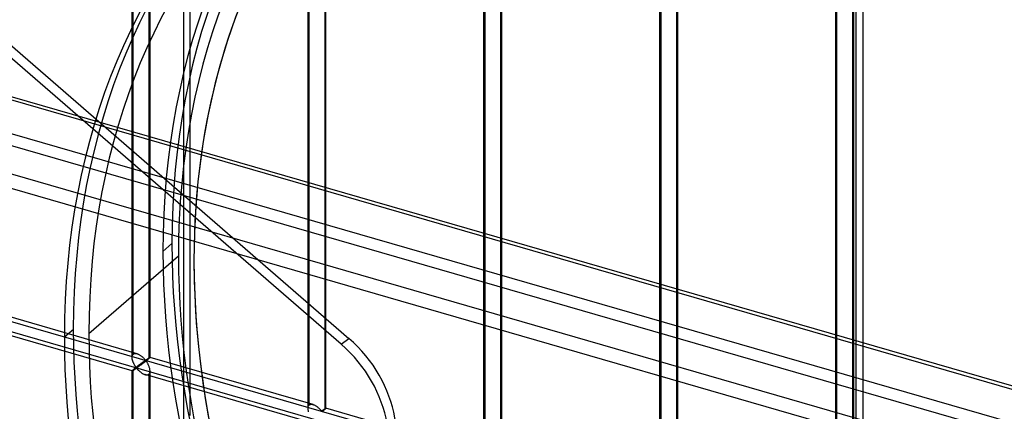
# Model space of a CAD drawing. Header units: millimetres. Extents: x -766 to 748, y -857 to 897.
# Tile 49 of 87: x -172 to 103, y 109 to 218. Entities that reach past the tile are written whole.
import ezdxf

# ---------------------------------------------------------------- set-up
doc = ezdxf.new("R2010")
doc.units = ezdxf.units.MM
doc.layers.add('MAIN-1', color=7, linetype='Continuous')
doc.layers.add('MAIN-2', color=7, linetype='Continuous')

msp = doc.modelspace()

# ---------------------------------------------------------------- linework, layer by layer
at = {"layer": 'MAIN-1'}
for p, q in [((-765.86, 366.54), (390.28, 32.79)), ((396.2, 6.38), (-759.94, 340.13))]:
    msp.add_line(p, q, dxfattribs=at)
at = {"layer": 'MAIN-2'}
for p, q in [((-124.53, 107.86), (-124.53, 561.1)), ((-126.32, 558.77), (-126.32, 105.53)), ((63.12, 525.08), (63.12, 71.85)), ((61.33, 69.51), (61.33, 522.75)), ((-82.33, 127.7), (-474.84, 467.62)), ((-472.71, 469.27), (-80.2, 129.35)), ((393.43, 32.74), (-762.71, 366.49)), ((-757.57, 343.52), (398.58, 9.77)), ((395.9, 21.73), (-674.83, 330.82)), ((-674.06, 327.37), (482.09, -6.38)), ((-140.7, 124.04), (-140.7, 316.59)), ((-140.36, 124.96), (-140.36, 316.93)), ((-135.7, 124.04), (-135.7, 316.59)), ((-136.03, 315.68), (-136.03, 123.71)), ((-91.62, 109.88), (-91.62, 302.42)), ((-91.29, 110.79), (-91.29, 302.76)), ((-86.62, 109.88), (-86.62, 302.42)), ((-86.96, 301.51), (-86.96, 109.54)), ((-42.21, 96.62), (-42.21, 288.59)), ((-42.55, 95.71), (-42.55, 288.26)), ((-37.88, 287.34), (-37.88, 95.37)), ((-37.55, 95.71), (-37.55, 288.26)), ((6.53, 81.54), (6.53, 274.09)), ((6.86, 82.46), (6.86, 274.43)), ((11.19, 273.18), (11.19, 81.21)), ((11.52, 81.54), (11.52, 274.09)), ((55.6, 67.38), (55.6, 259.92)), ((55.94, 68.29), (55.94, 260.26)), ((60.26, 259.01), (60.26, 67.04)), ((60.6, 67.38), (60.6, 259.92)), ((-431.4, 208.25), (746.4, -131.75)), ((451.83, -49.6), (-431.73, 205.46)), ((-132.09, 153.6), (-129.59, 155.77)), ((-152.76, 130.7), (-127.77, 152.35)), ((-123.44, 151.1), (-123.43, 151.1)), ((-139.31, 125.09), (-184.78, 138.22)), ((-140.69, 120.28), (-186.17, 133.41)), ((-159.59, 129.79), (-157.09, 131.95)), ((-82.33, 127.7), (-80.2, 129.35)), ((-140.7, 124.03), (-140.69, 124.17)), ((-140.69, 123.89), (-140.7, 124.03)), ((-140.69, 124.17), (-140.68, 124.31)), ((-140.68, 123.76), (-140.69, 123.89)), ((-140.68, 124.31), (-140.65, 124.44)), ((-140.66, 123.62), (-140.68, 123.76)), ((-140.64, 123.48), (-140.66, 123.62)), ((-140.65, 124.44), (-140.62, 124.57)), ((-140.62, 124.57), (-140.57, 124.68)), ((-140.57, 124.68), (-140.51, 124.79)), ((-140.51, 124.79), (-140.44, 124.88)), ((-140.44, 124.88), (-140.36, 124.96)), ((-140.36, 124.96), (-140.25, 125.04)), ((-140.25, 125.04), (-140.11, 125.1)), ((-140.11, 125.1), (-139.97, 125.14)), ((-139.97, 125.14), (-139.81, 125.16)), ((-139.81, 125.16), (-139.65, 125.15)), ((-139.65, 125.15), (-139.47, 125.13)), ((-139.47, 125.13), (-139.3, 125.09)), ((-139.3, 125.09), (-139.14, 125.03)), ((-139.14, 125.03), (-138.98, 124.97)), ((-138.98, 124.97), (-138.83, 124.9)), ((-138.83, 124.9), (-138.67, 124.81)), ((-138.67, 124.81), (-138.52, 124.72)), ((-138.52, 124.72), (-138.37, 124.62)), ((-138.37, 124.62), (-138.22, 124.52)), ((-138.22, 124.52), (-138.08, 124.41)), ((-138.08, 124.41), (-137.94, 124.3)), ((-137.94, 124.3), (-137.81, 124.18)), ((-137.81, 124.18), (-137.68, 124.06)), ((-137.68, 124.06), (-137.56, 123.94)), ((-137.56, 123.94), (-137.44, 123.83)), ((-137.44, 123.83), (-137.33, 123.71)), ((-137.33, 123.71), (-137.23, 123.6)), ((-136.46, 123.6), (-136.41, 123.63)), ((-136.41, 123.63), (-136.36, 123.66)), ((-136.36, 123.66), (-136.31, 123.69)), ((-136.31, 123.69), (-136.27, 123.72)), ((-136.27, 123.72), (-136.22, 123.76)), ((-136.22, 123.76), (-136.17, 123.79)), ((-136.11, 123.64), (-136.2, 123.56)), ((-136.17, 123.79), (-136.13, 123.81)), ((-136.13, 123.81), (-136.09, 123.84)), ((-136.03, 123.71), (-136.11, 123.64)), ((-136.09, 123.84), (-136.04, 123.87)), ((-136.04, 123.87), (-136, 123.89)), ((-135.98, 123.76), (-136.03, 123.71)), ((-136, 123.89), (-135.97, 123.92)), ((-135.92, 123.81), (-135.98, 123.76)), ((-135.97, 123.92), (-135.93, 123.94)), ((-135.93, 123.94), (-135.89, 123.96)), ((-135.87, 123.85), (-135.92, 123.81)), ((-135.89, 123.96), (-135.86, 123.98)), ((-135.83, 123.89), (-135.87, 123.85)), ((-135.86, 123.98), (-135.83, 124)), ((-135.83, 124), (-135.81, 124.01)), ((-135.8, 123.92), (-135.83, 123.89)), ((-135.81, 124.01), (-135.78, 124.02)), ((-135.77, 123.95), (-135.8, 123.92)), ((-135.78, 124.02), (-135.76, 124.03)), ((-135.74, 123.98), (-135.77, 123.95)), ((-135.76, 124.03), (-135.74, 124.04)), ((-135.74, 124.04), (-135.73, 124.05)), ((-135.72, 124), (-135.74, 123.98)), ((-135.73, 124.05), (-135.71, 124.05)), ((-135.71, 124.02), (-135.72, 124)), ((-135.71, 124.05), (-135.71, 124.05)), ((-135.71, 124.05), (-135.7, 124.05)), ((-135.7, 124.03), (-135.71, 124.02)), ((-135.7, 124.05), (-135.7, 124.05)), ((-135.7, 124.05), (-135.7, 124.05)), ((-135.7, 124.05), (-135.7, 124.05)), ((-135.7, 124.05), (-135.7, 124.04)), ((-90.23, 110.92), (-135.7, 124.05)), ((-135.7, 124.04), (-135.7, 124.04)), ((-135.7, 124.04), (-135.7, 124.03)), ((-140.61, 123.35), (-140.64, 123.48)), ((-140.57, 123.21), (-140.61, 123.35)), ((-140.53, 123.07), (-140.57, 123.21)), ((-140.48, 122.93), (-140.53, 123.07)), ((-140.43, 122.8), (-140.48, 122.93)), ((-140.38, 122.66), (-140.43, 122.8)), ((-140.32, 122.53), (-140.38, 122.66)), ((-140.26, 122.4), (-140.32, 122.53)), ((-140.2, 122.27), (-140.26, 122.4)), ((-140.13, 122.14), (-140.2, 122.27)), ((-140.07, 122.02), (-140.13, 122.14)), ((-140.05, 120.89), (-140.12, 120.83)), ((-140, 121.9), (-140.07, 122.02)), ((-139.98, 120.95), (-140.05, 120.89)), ((-139.93, 121.79), (-140, 121.9)), ((-139.9, 121.01), (-139.98, 120.95)), ((-139.86, 121.68), (-139.93, 121.79)), ((-139.82, 121.08), (-139.9, 121.01)), ((-139.8, 121.58), (-139.86, 121.68)), ((-139.74, 121.14), (-139.82, 121.08)), ((-139.73, 121.48), (-139.8, 121.58)), ((-139.79, 120.84), (-139.72, 120.88)), ((-139.66, 121.21), (-139.74, 121.14)), ((-139.66, 121.38), (-139.73, 121.48)), ((-139.72, 120.88), (-139.66, 120.93)), ((-139.6, 121.3), (-139.66, 121.38)), ((-139.58, 121.27), (-139.66, 121.21)), ((-139.66, 120.93), (-139.59, 120.97)), ((-139.54, 121.22), (-139.6, 121.3)), ((-139.59, 120.97), (-139.53, 121.01)), ((-139.49, 121.34), (-139.58, 121.27)), ((-139.46, 121.15), (-139.54, 121.22)), ((-139.53, 121.01), (-139.45, 121.02)), ((-139.4, 121.41), (-139.49, 121.34)), ((-139.37, 121.16), (-139.46, 121.15)), ((-139.45, 121.02), (-139.36, 120.96)), ((-139.32, 121.48), (-139.4, 121.41)), ((-139.3, 121.2), (-139.37, 121.16)), ((-139.36, 120.96), (-139.3, 120.88)), ((-139.23, 121.54), (-139.32, 121.48)), ((-139.23, 121.25), (-139.3, 121.2)), ((-139.3, 120.88), (-139.23, 120.8)), ((-139.14, 121.61), (-139.23, 121.54)), ((-139.16, 121.3), (-139.23, 121.25)), ((-139.08, 121.36), (-139.16, 121.3)), ((-139.06, 121.68), (-139.14, 121.61)), ((-138.99, 121.42), (-139.08, 121.36)), ((-138.97, 121.75), (-139.06, 121.68)), ((-138.9, 121.48), (-138.99, 121.42)), ((-138.88, 121.81), (-138.97, 121.75)), ((-138.81, 121.55), (-138.9, 121.48)), ((-138.8, 121.88), (-138.88, 121.81)), ((-138.72, 121.62), (-138.81, 121.55)), ((-138.72, 121.94), (-138.8, 121.88)), ((-138.63, 122), (-138.72, 121.94)), ((-138.62, 121.69), (-138.72, 121.62)), ((-138.55, 122.07), (-138.63, 122)), ((-138.51, 121.77), (-138.62, 121.69)), ((-138.47, 122.13), (-138.55, 122.07)), ((-138.41, 121.85), (-138.51, 121.77)), ((-138.38, 122.19), (-138.47, 122.13)), ((-138.3, 121.93), (-138.41, 121.85)), ((-138.3, 122.25), (-138.38, 122.19)), ((-138.22, 122.31), (-138.3, 122.25)), ((-138.18, 122.01), (-138.3, 121.93)), ((-138.14, 122.37), (-138.22, 122.31)), ((-138.07, 122.1), (-138.18, 122.01)), ((-138.07, 122.43), (-138.14, 122.37)), ((-137.99, 122.49), (-138.07, 122.43)), ((-137.95, 122.19), (-138.07, 122.1)), ((-137.91, 122.54), (-137.99, 122.49)), ((-137.83, 122.28), (-137.95, 122.19)), ((-137.84, 122.6), (-137.91, 122.54)), ((-137.77, 122.65), (-137.84, 122.6)), ((-137.71, 122.37), (-137.83, 122.28)), ((-137.7, 122.7), (-137.77, 122.65)), ((-137.6, 122.46), (-137.71, 122.37)), ((-137.63, 122.75), (-137.7, 122.7)), ((-137.56, 122.8), (-137.63, 122.75)), ((-137.47, 122.55), (-137.6, 122.46)), ((-137.5, 122.85), (-137.56, 122.8)), ((-137.44, 122.89), (-137.5, 122.85)), ((-137.35, 122.65), (-137.47, 122.55)), ((-137.38, 122.94), (-137.44, 122.89)), ((-137.32, 122.98), (-137.38, 122.94)), ((-137.23, 122.74), (-137.35, 122.65)), ((-137.26, 123.02), (-137.32, 122.98)), ((-137.21, 123.06), (-137.26, 123.02)), ((-137.23, 123.6), (-137.14, 123.5)), ((-137.1, 122.84), (-137.23, 122.74)), ((-137.16, 123.09), (-137.21, 123.06)), ((-137.11, 123.12), (-137.16, 123.09)), ((-137.14, 123.5), (-137.05, 123.4)), ((-137.06, 123.15), (-137.11, 123.12)), ((-136.98, 122.94), (-137.1, 122.84)), ((-137.01, 123.18), (-137.06, 123.15)), ((-137.05, 123.4), (-136.95, 123.31)), ((-136.95, 123.19), (-137.01, 123.18)), ((-136.86, 123.03), (-136.98, 122.94)), ((-136.95, 123.31), (-136.89, 123.32)), ((-136.85, 123.1), (-136.95, 123.19)), ((-136.89, 123.32), (-136.84, 123.34)), ((-136.74, 123.13), (-136.86, 123.03)), ((-136.77, 123), (-136.85, 123.1)), ((-136.84, 123.34), (-136.79, 123.37)), ((-136.79, 123.37), (-136.75, 123.4)), ((-136.69, 122.88), (-136.77, 123)), ((-136.75, 123.4), (-136.7, 123.43)), ((-136.62, 123.22), (-136.74, 123.13)), ((-136.7, 123.43), (-136.65, 123.46)), ((-136.6, 122.76), (-136.69, 122.88)), ((-136.65, 123.46), (-136.61, 123.5)), ((-136.51, 123.31), (-136.62, 123.22)), ((-136.61, 123.5), (-136.56, 123.53)), ((-136.52, 122.63), (-136.6, 122.76)), ((-136.56, 123.53), (-136.51, 123.56)), ((-136.43, 122.48), (-136.52, 122.63)), ((-136.51, 123.56), (-136.46, 123.6)), ((-136.4, 123.4), (-136.51, 123.31)), ((-136.34, 122.34), (-136.43, 122.48)), ((-136.3, 123.49), (-136.4, 123.4)), ((-136.26, 122.18), (-136.34, 122.34)), ((-136.2, 123.56), (-136.3, 123.49)), ((-136.18, 122.02), (-136.26, 122.18)), ((-136.1, 121.86), (-136.18, 122.02)), ((-136.03, 121.69), (-136.1, 121.86)), ((-135.96, 121.52), (-136.03, 121.69)), ((-135.9, 121.34), (-135.96, 121.52)), ((-135.84, 121.17), (-135.9, 121.34)), ((-135.79, 121), (-135.84, 121.17)), ((-135.76, 120.82), (-135.79, 121)), ((-140.69, 120.3), (-140.7, 120.29)), ((-140.7, 120.29), (-140.7, 120.29)), ((-140.7, 120.29), (-140.7, 120.29)), ((-140.7, 120.29), (-140.7, 120.29)), ((-140.7, 120.29), (-140.69, 120.29)), ((-140.7, -72.26), (-140.7, 120.29)), ((-140.68, 120.33), (-140.69, 120.3)), ((-140.69, 120.29), (-140.69, 120.29)), ((-140.69, 120.29), (-140.69, 120.28)), ((-140.69, 120.28), (-140.68, 120.29)), ((-140.65, 120.36), (-140.68, 120.33)), ((-140.68, 120.29), (-140.66, 120.29)), ((-140.66, 120.29), (-140.63, 120.3)), ((-140.62, 120.39), (-140.65, 120.36)), ((-140.63, 120.3), (-140.6, 120.32)), ((-140.57, 120.44), (-140.62, 120.39)), ((-140.6, 120.32), (-140.57, 120.34)), ((-140.51, 120.5), (-140.57, 120.44)), ((-140.57, 120.34), (-140.52, 120.36)), ((-140.52, 120.36), (-140.48, 120.39)), ((-140.44, 120.56), (-140.51, 120.5)), ((-140.48, 120.39), (-140.43, 120.42)), ((-140.36, 120.63), (-140.44, 120.56)), ((-140.43, 120.42), (-140.37, 120.45)), ((-140.37, 120.45), (-140.31, 120.49)), ((-140.31, 120.67), (-140.36, 120.63)), ((-140.36, -71.34), (-140.36, 120.63)), ((-140.25, 120.72), (-140.31, 120.67)), ((-140.31, 120.49), (-140.25, 120.53)), ((-140.19, 120.78), (-140.25, 120.72)), ((-140.25, 120.53), (-140.19, 120.57)), ((-140.12, 120.83), (-140.19, 120.78)), ((-140.19, 120.57), (-140.13, 120.61)), ((-140.13, 120.61), (-140.06, 120.66)), ((-140.06, 120.66), (-139.99, 120.7)), ((-139.99, 120.7), (-139.93, 120.75)), ((-139.93, 120.75), (-139.86, 120.79)), ((-139.86, 120.79), (-139.79, 120.84)), ((-139.23, 120.8), (-139.15, 120.72)), ((-139.15, 120.72), (-139.07, 120.63)), ((-139.07, 120.63), (-138.99, 120.54)), ((-138.99, 120.54), (-138.9, 120.45)), ((-138.9, 120.45), (-138.81, 120.36)), ((-138.81, 120.36), (-138.71, 120.27)), ((-138.71, 120.27), (-138.61, 120.17)), ((-138.61, 120.17), (-138.51, 120.08)), ((-138.51, 120.08), (-138.4, 119.99)), ((-138.4, 119.99), (-138.29, 119.9)), ((-138.29, 119.9), (-138.18, 119.82)), ((-138.18, 119.82), (-138.06, 119.74)), ((-138.06, 119.74), (-137.95, 119.66)), ((-137.95, 119.66), (-137.83, 119.58)), ((-137.83, 119.58), (-137.71, 119.51)), ((-137.71, 119.51), (-137.59, 119.45)), ((-137.59, 119.45), (-137.47, 119.39)), ((-137.47, 119.39), (-137.35, 119.34)), ((-137.35, 119.34), (-137.22, 119.29)), ((-137.22, 119.29), (-137.1, 119.25)), ((-137.1, 119.25), (-136.96, 119.21)), ((-91.62, 106.12), (-137.09, 119.25)), ((-136.96, 119.21), (-136.83, 119.19)), ((-136.83, 119.19), (-136.69, 119.18)), ((-136.69, 119.18), (-136.57, 119.18)), ((-136.57, 119.18), (-136.44, 119.19)), ((-136.44, 119.19), (-136.33, 119.22)), ((-136.33, 119.22), (-136.22, 119.26)), ((-136.22, 119.26), (-136.12, 119.31)), ((-136.12, 119.31), (-136.03, 119.38)), ((-136.03, 119.38), (-135.93, 119.49)), ((-136.03, 119.38), (-136.03, -72.59)), ((-135.93, 119.49), (-135.85, 119.62)), ((-135.85, 119.62), (-135.78, 119.77)), ((-135.78, 119.77), (-135.73, 119.93)), ((-135.73, 120.65), (-135.76, 120.82)), ((-135.71, 120.48), (-135.73, 120.65)), ((-135.73, 119.93), (-135.71, 120.11)), ((-135.7, 120.31), (-135.71, 120.48)), ((-135.71, 120.11), (-135.7, 120.31)), ((-135.7, -72.26), (-135.7, 120.29)), ((-91.62, 110.01), (-91.6, 110.15)), ((-91.62, 109.86), (-91.62, 110.01)), ((-91.6, 110.15), (-91.58, 110.28)), ((-91.58, 110.28), (-91.54, 110.4)), ((-91.54, 110.4), (-91.49, 110.52)), ((-91.49, 110.52), (-91.44, 110.62)), ((-91.44, 110.62), (-91.37, 110.71)), ((-91.37, 110.71), (-91.29, 110.79)), ((-91.29, 110.79), (-91.17, 110.87)), ((-91.17, 110.87), (-91.04, 110.93)), ((-91.04, 110.93), (-90.89, 110.97)), ((-90.89, 110.97), (-90.74, 110.99)), ((-90.74, 110.99), (-90.57, 110.99)), ((-90.57, 110.99), (-90.4, 110.96)), ((-90.4, 110.96), (-90.22, 110.92)), ((-90.22, 110.92), (-90.06, 110.87)), ((-90.06, 110.87), (-89.91, 110.8)), ((-89.91, 110.8), (-89.75, 110.73)), ((-89.75, 110.73), (-89.6, 110.65)), ((-89.6, 110.65), (-89.45, 110.56)), ((-89.45, 110.56), (-89.3, 110.46)), ((-89.3, 110.46), (-89.15, 110.35)), ((-89.15, 110.35), (-89.01, 110.24)), ((-89.01, 110.24), (-88.87, 110.13)), ((-88.87, 110.13), (-88.73, 110.01)), ((-88.73, 110.01), (-88.61, 109.9)), ((-88.61, 109.9), (-88.48, 109.78)), ((-86.69, 109.87), (-86.67, 109.87)), ((-86.67, 109.87), (-86.65, 109.88)), ((-86.65, 109.88), (-86.64, 109.88)), ((-86.64, 109.88), (-86.63, 109.88)), ((-86.63, 109.88), (-86.63, 109.88)), ((-86.63, 109.88), (-86.63, 109.88)), ((-86.63, 109.88), (-86.63, 109.88)), ((-86.63, 109.88), (-86.63, 109.88)), ((-86.63, 109.88), (-86.63, 109.88)), ((-86.63, 109.88), (-86.62, 109.88)), ((-86.62, 109.88), (-86.63, 109.87)), ((-41.16, 96.76), (-86.63, 109.88)), ((-91.62, 109.73), (-91.62, 109.86)), ((-91.61, 109.59), (-91.62, 109.73)), ((-91.59, 109.45), (-91.61, 109.59)), ((-91.56, 109.32), (-91.59, 109.45)), ((-91.53, 109.18), (-91.56, 109.32)), ((-91.49, 109.04), (-91.53, 109.18)), ((-91.45, 108.91), (-91.49, 109.04)), ((-88.48, 109.78), (-88.37, 109.66)), ((-88.37, 109.66), (-88.26, 109.54)), ((-88.26, 109.54), (-88.16, 109.43)), ((-88.16, 109.43), (-88.07, 109.33)), ((-88.07, 109.33), (-87.98, 109.23)), ((-87.98, 109.23), (-87.87, 109.14)), ((-87.87, 109.14), (-87.81, 109.15)), ((-87.81, 109.15), (-87.76, 109.18)), ((-87.76, 109.18), (-87.72, 109.2)), ((-87.72, 109.2), (-87.67, 109.23)), ((-87.67, 109.23), (-87.63, 109.27)), ((-87.54, 109.06), (-87.66, 108.96)), ((-87.63, 109.27), (-87.58, 109.3)), ((-87.58, 109.3), (-87.53, 109.33)), ((-87.43, 109.15), (-87.54, 109.06)), ((-87.53, 109.33), (-87.48, 109.36)), ((-87.48, 109.36), (-87.43, 109.4)), ((-87.43, 109.4), (-87.38, 109.43)), ((-87.32, 109.23), (-87.43, 109.15)), ((-87.38, 109.43), (-87.34, 109.46)), ((-87.34, 109.46), (-87.29, 109.49)), ((-87.22, 109.32), (-87.32, 109.23)), ((-87.29, 109.49), (-87.24, 109.53)), ((-87.24, 109.53), (-87.19, 109.56)), ((-87.13, 109.4), (-87.22, 109.32)), ((-87.19, 109.56), (-87.15, 109.59)), ((-87.15, 109.59), (-87.1, 109.62)), ((-87.04, 109.47), (-87.13, 109.4)), ((-87.1, 109.62), (-87.05, 109.65)), ((-87.05, 109.65), (-87.01, 109.68)), ((-86.96, 109.54), (-87.04, 109.47)), ((-87.01, 109.68), (-86.97, 109.7)), ((-86.97, 109.7), (-86.93, 109.73)), ((-86.9, 109.59), (-86.96, 109.54)), ((-86.93, 109.73), (-86.89, 109.75)), ((-86.85, 109.64), (-86.9, 109.59)), ((-86.89, 109.75), (-86.85, 109.77)), ((-86.85, 109.77), (-86.82, 109.79)), ((-86.8, 109.68), (-86.85, 109.64)), ((-86.82, 109.79), (-86.79, 109.81)), ((-86.76, 109.72), (-86.8, 109.68)), ((-86.79, 109.81), (-86.76, 109.83)), ((-86.76, 109.83), (-86.73, 109.84)), ((-86.72, 109.76), (-86.76, 109.72)), ((-86.73, 109.84), (-86.71, 109.86)), ((-86.69, 109.79), (-86.72, 109.76)), ((-86.71, 109.86), (-86.69, 109.87)), ((-86.67, 109.81), (-86.69, 109.79)), ((-86.65, 109.84), (-86.67, 109.81)), ((-86.63, 109.85), (-86.65, 109.84)), ((-86.63, 109.87), (-86.63, 109.85))]:
    msp.add_line(p, q, dxfattribs=at)
for centre, major_axis, ratio, start_param, end_param in [((-29.1, -25.2), (-438.62, 506.47), 0.75, -2.427868, 0), ((102.5, 88.77), (175.45, -202.59), 0.75, 0.713724, 3.141593), ((100, 86.6), (168.9, -195.03), 0.75, 0.713724, 3.855317), ((100, 86.6), (-175.45, 202.59), 0.75, -2.427868, 0), ((72.5, 62.79), (-175.45, 202.59), 0.75, -2.427868, 0), ((99.99, 86.6), (-168.9, 195.03), 0.75, -0.370343, 0.713724), ((75, 64.95), (168.9, -195.03), 0.75, 0.713724, 2.771249), ((75, 64.95), (175.45, -202.59), 0.75, 0.713724, 2.537813), ((102.5, 88.77), (175.45, -202.59), 0.75, -3.141592, -2.427868), ((100, 86.6), (-175.45, 202.59), 0.75, 0, 0.713724), ((99.99, 86.6), (-172.17, 198.81), 0.75, 0, 0.713724), ((75, 64.95), (175.45, -202.59), 0.75, -3.141593, -2.427868), ((72.5, 62.79), (-175.45, 202.59), 0.75, 0, 0.713724), ((75, 64.95), (172.17, -198.81), 0.75, -3.141592, -2.427868), ((102.5, 88.77), (175.45, -202.59), 0.75, -2.427868, 0), ((100, 86.6), (-175.45, 202.59), 0.75, 0.713724, 3.141593), ((99.99, 86.6), (-172.17, 198.81), 0.75, 0.713724, 3.141592), ((99.99, 86.6), (-168.9, 195.03), 0.75, 0.713724, 3.354157), ((100, 86.6), (168.9, -195.03), 0.75, -2.427868, 0.713724), ((-31.6, -27.37), (438.62, -506.47), 0.75, -2.427868, 0), ((-29.1, -25.2), (-438.62, 506.47), 0.75, 0.713724, 3.141593), ((75, 64.95), (175.45, -202.59), 0.75, -2.427868, -0.000001), ((72.5, 62.79), (-175.45, 202.59), 0.75, 0.713724, 3.141593), ((75, 64.95), (172.17, -198.81), 0.75, -2.427868, -0.000001), ((-97.15, 106.4), (20.51, -26.49), 0.842373, 0.234089, 1.804885), ((-99.28, 104.75), (-20.51, 26.49), 0.842373, -2.907504, -1.336708)]:
    msp.add_ellipse(centre, major_axis=major_axis, ratio=ratio, start_param=start_param, end_param=end_param, dxfattribs=at)

doc.saveas('drawing.dxf')
